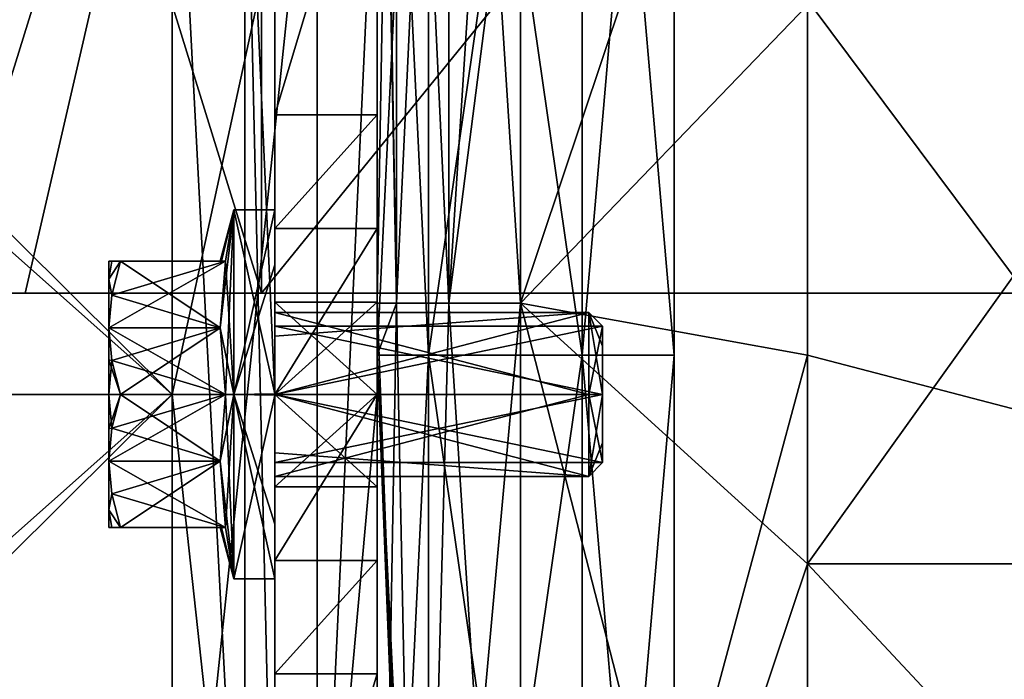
# Model space of a CAD drawing. Extents: x -226 to 210, y 0 to 1475.
# Tile 11 of 102: x -77 to -29, y 36 to 68. Entities that reach past the tile are written whole.
import ezdxf

# ---------------------------------------------------------------- set-up
doc = ezdxf.new("R2010")
doc.units = 0
doc.header["$LTSCALE"] = 117.934031
for name, color, linetype in [('11', 7, 'CONTINUOUS'), ('113', 7, 'CONTINUOUS'), ('114', 7, 'CONTINUOUS'), ('115', 7, 'CONTINUOUS'), ('116', 7, 'CONTINUOUS'), ('117', 7, 'CONTINUOUS'), ('118', 7, 'CONTINUOUS'), ('119', 7, 'CONTINUOUS'), ('12', 7, 'CONTINUOUS'), ('120', 7, 'CONTINUOUS'), ('121', 7, 'CONTINUOUS'), ('122', 7, 'CONTINUOUS'), ('123', 7, 'CONTINUOUS'), ('124', 7, 'CONTINUOUS'), ('125', 7, 'CONTINUOUS'), ('126', 7, 'CONTINUOUS'), ('127', 7, 'CONTINUOUS'), ('128', 7, 'CONTINUOUS'), ('129', 7, 'CONTINUOUS'), ('13', 7, 'CONTINUOUS'), ('130', 7, 'CONTINUOUS'), ('131', 7, 'CONTINUOUS'), ('132', 7, 'CONTINUOUS'), ('133', 7, 'CONTINUOUS'), ('134', 7, 'CONTINUOUS'), ('135', 7, 'CONTINUOUS'), ('136', 7, 'CONTINUOUS'), ('137', 7, 'CONTINUOUS'), ('14', 7, 'CONTINUOUS'), ('15', 7, 'CONTINUOUS'), ('16', 7, 'CONTINUOUS'), ('17', 7, 'CONTINUOUS'), ('18', 7, 'CONTINUOUS'), ('2', 7, 'CONTINUOUS'), ('20', 7, 'CONTINUOUS'), ('3', 7, 'CONTINUOUS'), ('37', 7, 'CONTINUOUS'), ('38', 7, 'CONTINUOUS'), ('4', 7, 'CONTINUOUS'), ('5', 7, 'CONTINUOUS'), ('6', 7, 'CONTINUOUS'), ('7', 7, 'CONTINUOUS'), ('799', 7, 'CONTINUOUS'), ('8', 7, 'CONTINUOUS'), ('806', 7, 'CONTINUOUS'), ('810', 7, 'CONTINUOUS'), ('811', 7, 'CONTINUOUS'), ('812', 7, 'CONTINUOUS'), ('813', 7, 'CONTINUOUS'), ('814', 7, 'CONTINUOUS'), ('815', 7, 'CONTINUOUS'), ('816', 7, 'CONTINUOUS'), ('817', 7, 'CONTINUOUS'), ('818', 7, 'CONTINUOUS'), ('819', 7, 'CONTINUOUS'), ('892', 7, 'CONTINUOUS'), ('893', 7, 'CONTINUOUS'), ('894', 7, 'CONTINUOUS'), ('9', 7, 'CONTINUOUS')]:
    doc.layers.add(name, color=color, linetype=linetype)

msp = doc.modelspace()

# ---------------------------------------------------------------- linework, layer by layer
at = {"layer": '11', "color": 7, "linetype": 'CONTINUOUS'}
for points in [[(-50, 103.846, -285), (-50, 51.923, -285), (-57.5, 103.846, -285), (-50, 103.846, -285)], [(-57.5, 103.846, -285), (-50, 51.923, -285), (-57.5, 51.923, -285), (-57.5, 103.846, -285)], [(-50, 0, -285), (-57.5, 0, -285), (-57.5, 51.923, -285), (-50, 0, -285)], [(-50, 51.923, -285), (-50, 0, -285), (-57.5, 51.923, -285), (-50, 51.923, -285)]]:
    msp.add_3dface(points, dxfattribs=at)
at = {"layer": '113', "color": 7, "linetype": 'CONTINUOUS'}
for points in [[(-65, 50.031, -308.999), (-65, 59, -300), (-65, 50, -304), (-65, 50.031, -308.999)], [(-65, 59, -300), (-65, 56.327, -293.599), (-65, 52.845, -297.188), (-65, 59, -300)], [(-65, 50, -304), (-65, 59, -300), (-65, 53.999, -300.016), (-65, 50, -304)], [(-65, 53.999, -300.016), (-65, 59, -300), (-65, 52.845, -297.188), (-65, 53.999, -300.016)], [(-65, 56.327, -293.599), (-65, 49.969, -291.001), (-65, 50, -296), (-65, 56.327, -293.599)], [(-65, 56.327, -293.599), (-65, 50, -296), (-65, 52.845, -297.188), (-65, 56.327, -293.599)], [(-65, 43.673, -306.401), (-65, 50.031, -308.999), (-65, 50, -304), (-65, 43.673, -306.401)], [(-65, 47.155, -302.812), (-65, 43.673, -306.401), (-65, 50, -304), (-65, 47.155, -302.812)], [(-65, 49.969, -291.001), (-65, 41, -300), (-65, 50, -296), (-65, 49.969, -291.001)], [(-65, 50, -296), (-65, 41, -300), (-65, 46.001, -299.984), (-65, 50, -296)], [(-65, 41, -300), (-65, 43.673, -306.401), (-65, 47.155, -302.812), (-65, 41, -300)], [(-65, 46.001, -299.984), (-65, 41, -300), (-65, 47.155, -302.812), (-65, 46.001, -299.984)]]:
    msp.add_3dface(points, dxfattribs=at)
at = {"layer": '114', "color": 7, "linetype": 'CONTINUOUS'}
for points in [[(-65, 59, -300), (-65, 50.031, -308.999), (-67, 59, -300), (-65, 59, -300)], [(-67, 59, -300), (-65, 50.031, -308.999), (-67, 50, -309), (-67, 59, -300)], [(-65, 50.031, -308.999), (-65, 43.673, -306.401), (-67, 50, -309), (-65, 50.031, -308.999)], [(-65, 43.673, -306.401), (-65, 41, -300), (-67, 50, -309), (-65, 43.673, -306.401)], [(-67, 50, -309), (-65, 41, -300), (-67, 41, -300), (-67, 50, -309)]]:
    msp.add_3dface(points, dxfattribs=at)
at = {"layer": '115', "color": 7, "linetype": 'CONTINUOUS'}
for points in [[(-65, 56.327, -293.599), (-65, 59, -300), (-67, 50, -291), (-65, 56.327, -293.599)], [(-65, 59, -300), (-67, 59, -300), (-67, 50, -291), (-65, 59, -300)], [(-65, 49.969, -291.001), (-65, 56.327, -293.599), (-67, 50, -291), (-65, 49.969, -291.001)], [(-67, 41, -300), (-65, 49.969, -291.001), (-67, 50, -291), (-67, 41, -300)], [(-65, 41, -300), (-65, 49.969, -291.001), (-67, 41, -300), (-65, 41, -300)]]:
    msp.add_3dface(points, dxfattribs=at)
at = {"layer": '116', "color": 7, "linetype": 'CONTINUOUS'}
for points in [[(-67.594, 56.5, -298.059), (-67, 59, -300), (-67.67, 56.5, -300), (-67.594, 56.5, -298.059)], [(-67.4, 50, -292.494), (-67, 59, -300), (-67.669, 53.25, -294.371), (-67.4, 50, -292.494)], [(-67.669, 53.25, -294.371), (-67, 59, -300), (-67.4, 56.5, -296.247), (-67.669, 53.25, -294.371)], [(-67.4, 56.5, -296.247), (-67, 59, -300), (-67.594, 56.5, -298.059), (-67.4, 56.5, -296.247)], [(-67, 50, -291), (-67, 59, -300), (-67.4, 50, -292.494), (-67, 50, -291)], [(-67.4, 43.5, -296.247), (-67, 50, -291), (-67.669, 46.75, -294.371), (-67.4, 43.5, -296.247)], [(-67.669, 46.75, -294.371), (-67, 50, -291), (-67.4, 50, -292.494), (-67.669, 46.75, -294.371)], [(-67, 41, -300), (-67, 50, -291), (-67.4, 43.5, -296.247), (-67, 41, -300)], [(-67, 41, -300), (-67.4, 43.5, -296.247), (-67.67, 43.5, -300), (-67, 41, -300)], [(-67.67, 43.5, -300), (-67.4, 43.5, -296.247), (-67.594, 43.5, -298.06), (-67.67, 43.5, -300)]]:
    msp.add_3dface(points, dxfattribs=at)
at = {"layer": '117', "color": 7, "linetype": 'CONTINUOUS'}
for points in [[(-67.669, 46.75, -294.371), (-67.4, 50, -292.494), (-73.1, 46.75, -294.371), (-67.669, 46.75, -294.371)], [(-73.1, 46.75, -294.371), (-67.4, 50, -292.494), (-72.952, 48.347, -293.449), (-73.1, 46.75, -294.371)], [(-72.952, 48.347, -293.449), (-67.4, 50, -292.494), (-72.519, 50, -292.494), (-72.952, 48.347, -293.449)], [(-67.669, 46.75, -294.371), (-73.1, 46.75, -294.371), (-72.952, 45.152, -295.293), (-67.669, 46.75, -294.371)], [(-72.519, 43.5, -296.247), (-67.669, 46.75, -294.371), (-72.952, 45.152, -295.293), (-72.519, 43.5, -296.247)], [(-67.4, 43.5, -296.247), (-67.669, 46.75, -294.371), (-72.519, 43.5, -296.247), (-67.4, 43.5, -296.247)]]:
    msp.add_3dface(points, dxfattribs=at)
at = {"layer": '118', "color": 7, "linetype": 'CONTINUOUS'}
for points in [[(-73.1, 55.629, -303.25), (-73.1, 56.5, -300), (-72.952, 56.5, -301.844), (-73.1, 55.629, -303.25)], [(-73.1, 55.629, -303.25), (-72.952, 56.5, -301.844), (-72.519, 56.5, -303.753), (-73.1, 55.629, -303.25)], [(-73.1, 55.629, -303.25), (-72.519, 56.5, -303.753), (-72.952, 54.848, -304.707), (-73.1, 55.629, -303.25)], [(-73.1, 53.25, -305.629), (-73.1, 55.629, -303.25), (-72.952, 54.848, -304.707), (-73.1, 53.25, -305.629)]]:
    msp.add_3dface(points, dxfattribs=at)
at = {"layer": '119', "color": 7, "linetype": 'CONTINUOUS'}
for points in [[(-73.1, 56.5, -300), (-73.1, 55.629, -296.75), (-72.952, 56.5, -298.155), (-73.1, 56.5, -300)], [(-73.1, 55.629, -296.75), (-72.952, 54.847, -295.293), (-72.519, 56.5, -296.247), (-73.1, 55.629, -296.75)], [(-73.1, 55.629, -296.75), (-72.519, 56.5, -296.247), (-72.952, 56.5, -298.155), (-73.1, 55.629, -296.75)], [(-73.1, 55.629, -296.75), (-73.1, 53.25, -294.371), (-72.952, 54.847, -295.293), (-73.1, 55.629, -296.75)]]:
    msp.add_3dface(points, dxfattribs=at)
at = {"layer": '12', "color": 7, "linetype": 'CONTINUOUS'}
for points in [[(-50, 51.923, -285), (-50, 103.846, -285), (-50, 51.923, -295), (-50, 51.923, -285)], [(-50, 51.923, -295), (-50, 103.846, -285), (-50, 103.846, -295), (-50, 51.923, -295)], [(-50, 0, -295), (-50, 0, -285), (-50, 51.923, -285), (-50, 0, -295)], [(-50, 0, -295), (-50, 51.923, -285), (-50, 51.923, -295), (-50, 0, -295)]]:
    msp.add_3dface(points, dxfattribs=at)
at = {"layer": '120', "color": 7, "linetype": 'CONTINUOUS'}
for points in [[(-73.1, 53.25, -294.371), (-73.1, 51.682, -293.722), (-72.952, 51.652, -293.448), (-73.1, 53.25, -294.371)], [(-73.1, 51.682, -293.722), (-73.1, 50, -293.5), (-72.952, 51.652, -293.448), (-73.1, 51.682, -293.722)], [(-73.1, 50, -293.5), (-72.519, 50, -292.494), (-72.952, 51.652, -293.448), (-73.1, 50, -293.5)], [(-72.952, 48.347, -293.449), (-72.519, 50, -292.494), (-73.1, 48.318, -293.722), (-72.952, 48.347, -293.449)], [(-72.519, 50, -292.494), (-73.1, 50, -293.5), (-73.1, 48.318, -293.722), (-72.519, 50, -292.494)], [(-73.1, 46.75, -294.371), (-72.952, 48.347, -293.449), (-73.1, 48.318, -293.722), (-73.1, 46.75, -294.371)]]:
    msp.add_3dface(points, dxfattribs=at)
at = {"layer": '121', "color": 7, "linetype": 'CONTINUOUS'}
for points in [[(-72.952, 45.152, -295.293), (-73.1, 46.75, -294.371), (-73.1, 44.371, -296.75), (-72.952, 45.152, -295.293)], [(-72.519, 43.5, -296.247), (-72.952, 45.152, -295.293), (-73.1, 44.371, -296.75), (-72.519, 43.5, -296.247)], [(-72.952, 43.5, -298.156), (-72.519, 43.5, -296.247), (-73.1, 44.371, -296.75), (-72.952, 43.5, -298.156)], [(-73.1, 43.5, -300), (-72.952, 43.5, -298.156), (-73.1, 44.371, -296.75), (-73.1, 43.5, -300)]]:
    msp.add_3dface(points, dxfattribs=at)
at = {"layer": '122', "color": 7, "linetype": 'CONTINUOUS'}
for points in [[(-73.1, 46.75, -305.629), (-72.952, 45.153, -304.707), (-73.1, 44.371, -303.25), (-73.1, 46.75, -305.629)], [(-72.952, 45.153, -304.707), (-72.519, 43.5, -303.753), (-73.1, 44.371, -303.25), (-72.952, 45.153, -304.707)], [(-72.952, 43.5, -301.845), (-73.1, 43.5, -300), (-73.1, 44.371, -303.25), (-72.952, 43.5, -301.845)], [(-72.519, 43.5, -303.753), (-72.952, 43.5, -301.845), (-73.1, 44.371, -303.25), (-72.519, 43.5, -303.753)]]:
    msp.add_3dface(points, dxfattribs=at)
at = {"layer": '123', "color": 7, "linetype": 'CONTINUOUS'}
for points in [[(-72.952, 54.848, -304.707), (-72.519, 56.5, -303.753), (-67.669, 53.25, -305.629), (-72.952, 54.848, -304.707)], [(-72.519, 56.5, -303.753), (-67.4, 56.5, -303.753), (-67.669, 53.25, -305.629), (-72.519, 56.5, -303.753)], [(-73.1, 53.25, -305.629), (-72.952, 54.848, -304.707), (-67.669, 53.25, -305.629), (-73.1, 53.25, -305.629)], [(-67.4, 50, -307.506), (-72.952, 51.653, -306.551), (-73.1, 53.25, -305.629), (-67.4, 50, -307.506)], [(-67.4, 50, -307.506), (-73.1, 53.25, -305.629), (-67.669, 53.25, -305.629), (-67.4, 50, -307.506)], [(-67.4, 50, -307.506), (-72.519, 50, -307.506), (-72.952, 51.653, -306.551), (-67.4, 50, -307.506)]]:
    msp.add_3dface(points, dxfattribs=at)
at = {"layer": '124', "color": 7, "linetype": 'CONTINUOUS'}
for points in [[(-73.1, 53.25, -305.629), (-72.952, 51.653, -306.551), (-73.1, 51.682, -306.278), (-73.1, 53.25, -305.629)], [(-72.519, 50, -307.506), (-73.1, 50, -306.5), (-73.1, 51.682, -306.278), (-72.519, 50, -307.506)], [(-72.952, 51.653, -306.551), (-72.519, 50, -307.506), (-73.1, 51.682, -306.278), (-72.952, 51.653, -306.551)], [(-72.519, 50, -307.506), (-72.952, 48.348, -306.552), (-73.1, 50, -306.5), (-72.519, 50, -307.506)], [(-73.1, 50, -306.5), (-72.952, 48.348, -306.552), (-73.1, 48.318, -306.278), (-73.1, 50, -306.5)], [(-72.952, 48.348, -306.552), (-73.1, 46.75, -305.629), (-73.1, 48.318, -306.278), (-72.952, 48.348, -306.552)]]:
    msp.add_3dface(points, dxfattribs=at)
at = {"layer": '125', "color": 7, "linetype": 'CONTINUOUS'}
for points in [[(-73.1, 56.5, -300), (-73.1, 55.629, -303.25), (-73.1, 55.629, -296.75), (-73.1, 56.5, -300)], [(-73.1, 53.25, -305.629), (-73.1, 53.25, -294.371), (-73.1, 55.629, -296.75), (-73.1, 53.25, -305.629)], [(-73.1, 55.629, -303.25), (-73.1, 53.25, -305.629), (-73.1, 55.629, -296.75), (-73.1, 55.629, -303.25)], [(-73.1, 53.25, -305.629), (-73.1, 51.682, -306.278), (-73.1, 53.25, -294.371), (-73.1, 53.25, -305.629)], [(-73.1, 53.25, -294.371), (-73.1, 51.682, -306.278), (-73.1, 51.682, -293.722), (-73.1, 53.25, -294.371)], [(-73.1, 51.682, -306.278), (-73.1, 50, -306.5), (-73.1, 51.682, -293.722), (-73.1, 51.682, -306.278)], [(-73.1, 51.682, -293.722), (-73.1, 50, -306.5), (-73.1, 50, -293.5), (-73.1, 51.682, -293.722)], [(-73.1, 50, -306.5), (-73.1, 48.318, -306.278), (-73.1, 50, -293.5), (-73.1, 50, -306.5)], [(-73.1, 50, -293.5), (-73.1, 48.318, -306.278), (-73.1, 48.318, -293.722), (-73.1, 50, -293.5)], [(-73.1, 46.75, -305.629), (-73.1, 46.75, -294.371), (-73.1, 48.318, -293.722), (-73.1, 46.75, -305.629)], [(-73.1, 48.318, -306.278), (-73.1, 46.75, -305.629), (-73.1, 48.318, -293.722), (-73.1, 48.318, -306.278)], [(-73.1, 44.371, -296.75), (-73.1, 46.75, -294.371), (-73.1, 44.371, -303.25), (-73.1, 44.371, -296.75)], [(-73.1, 46.75, -294.371), (-73.1, 46.75, -305.629), (-73.1, 44.371, -303.25), (-73.1, 46.75, -294.371)], [(-73.1, 43.5, -300), (-73.1, 44.371, -296.75), (-73.1, 44.371, -303.25), (-73.1, 43.5, -300)]]:
    msp.add_3dface(points, dxfattribs=at)
at = {"layer": '126', "color": 7, "linetype": 'CONTINUOUS'}
for points in [[(-72.519, 50, -307.506), (-67.669, 46.75, -305.629), (-72.952, 48.348, -306.552), (-72.519, 50, -307.506)], [(-67.4, 50, -307.506), (-67.669, 46.75, -305.629), (-72.519, 50, -307.506), (-67.4, 50, -307.506)], [(-67.669, 46.75, -305.629), (-73.1, 46.75, -305.629), (-72.952, 48.348, -306.552), (-67.669, 46.75, -305.629)], [(-67.4, 43.5, -303.753), (-72.952, 45.153, -304.707), (-73.1, 46.75, -305.629), (-67.4, 43.5, -303.753)], [(-67.4, 43.5, -303.753), (-73.1, 46.75, -305.629), (-67.669, 46.75, -305.629), (-67.4, 43.5, -303.753)], [(-67.4, 43.5, -303.753), (-72.519, 43.5, -303.753), (-72.952, 45.153, -304.707), (-67.4, 43.5, -303.753)]]:
    msp.add_3dface(points, dxfattribs=at)
at = {"layer": '127', "color": 7, "linetype": 'CONTINUOUS'}
for points in [[(-67.67, 43.5, -300), (-67.594, 43.5, -298.06), (-73.1, 43.5, -300), (-67.67, 43.5, -300)], [(-67.67, 43.5, -300), (-73.1, 43.5, -300), (-72.952, 43.5, -301.845), (-67.67, 43.5, -300)], [(-67.594, 43.5, -298.06), (-72.952, 43.5, -298.156), (-73.1, 43.5, -300), (-67.594, 43.5, -298.06)], [(-67.594, 43.5, -298.06), (-67.4, 43.5, -296.247), (-72.952, 43.5, -298.156), (-67.594, 43.5, -298.06)], [(-67.4, 43.5, -296.247), (-72.519, 43.5, -296.247), (-72.952, 43.5, -298.156), (-67.4, 43.5, -296.247)], [(-67.594, 43.5, -301.941), (-67.67, 43.5, -300), (-72.952, 43.5, -301.845), (-67.594, 43.5, -301.941)], [(-72.519, 43.5, -303.753), (-67.594, 43.5, -301.941), (-72.952, 43.5, -301.845), (-72.519, 43.5, -303.753)], [(-67.4, 43.5, -303.753), (-67.594, 43.5, -301.941), (-72.519, 43.5, -303.753), (-67.4, 43.5, -303.753)]]:
    msp.add_3dface(points, dxfattribs=at)
at = {"layer": '128', "color": 7, "linetype": 'CONTINUOUS'}
for points in [[(-67.67, 56.5, -300), (-67, 59, -300), (-67.4, 56.5, -303.753), (-67.67, 56.5, -300)], [(-67, 59, -300), (-67, 50, -309), (-67.4, 56.5, -303.753), (-67, 59, -300)], [(-67.67, 56.5, -300), (-67.4, 56.5, -303.753), (-67.594, 56.5, -301.94), (-67.67, 56.5, -300)], [(-67.4, 56.5, -303.753), (-67, 50, -309), (-67.669, 53.25, -305.629), (-67.4, 56.5, -303.753)], [(-67, 50, -309), (-67.4, 50, -307.506), (-67.669, 53.25, -305.629), (-67, 50, -309)], [(-67, 41, -300), (-67.669, 46.75, -305.629), (-67.4, 50, -307.506), (-67, 41, -300)], [(-67, 50, -309), (-67, 41, -300), (-67.4, 50, -307.506), (-67, 50, -309)], [(-67, 41, -300), (-67.4, 43.5, -303.753), (-67.669, 46.75, -305.629), (-67, 41, -300)], [(-67, 41, -300), (-67.67, 43.5, -300), (-67.594, 43.5, -301.941), (-67, 41, -300)], [(-67, 41, -300), (-67.594, 43.5, -301.941), (-67.4, 43.5, -303.753), (-67, 41, -300)]]:
    msp.add_3dface(points, dxfattribs=at)
at = {"layer": '129', "color": 7, "linetype": 'CONTINUOUS'}
for points in [[(-67.67, 56.5, -300), (-73.1, 56.5, -300), (-72.952, 56.5, -298.155), (-67.67, 56.5, -300)], [(-73.1, 56.5, -300), (-67.67, 56.5, -300), (-67.594, 56.5, -301.94), (-73.1, 56.5, -300)], [(-72.952, 56.5, -301.844), (-73.1, 56.5, -300), (-67.594, 56.5, -301.94), (-72.952, 56.5, -301.844)], [(-67.594, 56.5, -298.059), (-67.67, 56.5, -300), (-72.952, 56.5, -298.155), (-67.594, 56.5, -298.059)], [(-72.519, 56.5, -296.247), (-67.594, 56.5, -298.059), (-72.952, 56.5, -298.155), (-72.519, 56.5, -296.247)], [(-72.519, 56.5, -303.753), (-72.952, 56.5, -301.844), (-67.4, 56.5, -303.753), (-72.519, 56.5, -303.753)], [(-67.4, 56.5, -303.753), (-72.952, 56.5, -301.844), (-67.594, 56.5, -301.94), (-67.4, 56.5, -303.753)], [(-67.4, 56.5, -296.247), (-67.594, 56.5, -298.059), (-72.519, 56.5, -296.247), (-67.4, 56.5, -296.247)]]:
    msp.add_3dface(points, dxfattribs=at)
at = {"layer": '13', "color": 7, "linetype": 'CONTINUOUS'}
for points in [[(-45.5, 103.846, -295), (-45.5, 51.923, -295), (-50, 103.846, -295), (-45.5, 103.846, -295)], [(-45.5, 51.923, -295), (-50, 51.923, -295), (-50, 103.846, -295), (-45.5, 51.923, -295)], [(-45.5, 0, -295), (-50, 0, -295), (-50, 51.923, -295), (-45.5, 0, -295)], [(-45.5, 51.923, -295), (-45.5, 0, -295), (-50, 51.923, -295), (-45.5, 51.923, -295)]]:
    msp.add_3dface(points, dxfattribs=at)
at = {"layer": '130', "color": 7, "linetype": 'CONTINUOUS'}
for points in [[(-67.669, 53.25, -294.371), (-67.4, 56.5, -296.247), (-73.1, 53.25, -294.371), (-67.669, 53.25, -294.371)], [(-73.1, 53.25, -294.371), (-67.4, 56.5, -296.247), (-72.952, 54.847, -295.293), (-73.1, 53.25, -294.371)], [(-72.952, 54.847, -295.293), (-67.4, 56.5, -296.247), (-72.519, 56.5, -296.247), (-72.952, 54.847, -295.293)], [(-67.669, 53.25, -294.371), (-73.1, 53.25, -294.371), (-72.952, 51.652, -293.448), (-67.669, 53.25, -294.371)], [(-72.519, 50, -292.494), (-67.669, 53.25, -294.371), (-72.952, 51.652, -293.448), (-72.519, 50, -292.494)], [(-67.4, 50, -292.494), (-67.669, 53.25, -294.371), (-72.519, 50, -292.494), (-67.4, 50, -292.494)]]:
    msp.add_3dface(points, dxfattribs=at)
at = {"layer": '131', "color": 7, "linetype": 'CONTINUOUS'}
for points in [[(-65, 50, -296), (-65, 46.001, -299.984), (-49.677, 50, -296), (-65, 50, -296)], [(-49.677, 50, -296), (-65, 46.001, -299.984), (-49.677, 46, -300), (-49.677, 50, -296)], [(-65, 47.155, -302.812), (-65, 50, -304), (-49.677, 46, -300), (-65, 47.155, -302.812)], [(-49.677, 46, -300), (-65, 50, -304), (-49.677, 50, -304), (-49.677, 46, -300)], [(-65, 46.001, -299.984), (-65, 47.155, -302.812), (-49.677, 46, -300), (-65, 46.001, -299.984)]]:
    msp.add_3dface(points, dxfattribs=at)
at = {"layer": '132', "color": 7, "linetype": 'CONTINUOUS'}
for points in [[(-65, 52.845, -297.188), (-65, 50, -296), (-49.677, 54, -300), (-65, 52.845, -297.188)], [(-65, 50, -296), (-49.677, 50, -296), (-49.677, 54, -300), (-65, 50, -296)], [(-65, 53.999, -300.016), (-65, 52.845, -297.188), (-49.677, 54, -300), (-65, 53.999, -300.016)], [(-49.677, 50, -304), (-65, 53.999, -300.016), (-49.677, 54, -300), (-49.677, 50, -304)], [(-65, 50, -304), (-65, 53.999, -300.016), (-49.677, 50, -304), (-65, 50, -304)]]:
    msp.add_3dface(points, dxfattribs=at)
at = {"layer": '133', "color": 7, "linetype": 'CONTINUOUS'}
for points in [[(-49.677, 54, -300), (-49.677, 50, -296), (-49, 53.323, -299.976), (-49.677, 54, -300)], [(-49.677, 50, -304), (-49.677, 54, -300), (-49, 50, -303.323), (-49.677, 50, -304)], [(-49, 50, -303.323), (-49.677, 54, -300), (-49, 52.362, -302.336), (-49, 50, -303.323)], [(-49, 52.362, -302.336), (-49.677, 54, -300), (-49, 53.323, -299.976), (-49, 52.362, -302.336)], [(-49.677, 50, -296), (-49, 50, -296.677), (-49, 53.323, -299.976), (-49.677, 50, -296)]]:
    msp.add_3dface(points, dxfattribs=at)
at = {"layer": '134', "color": 7, "linetype": 'CONTINUOUS'}
for points in [[(-49, 53.323, -299.976), (-49, 50, -296.677), (-49, 47.638, -297.664), (-49, 53.323, -299.976)], [(-49, 52.362, -302.336), (-49, 53.323, -299.976), (-49, 46.677, -300.024), (-49, 52.362, -302.336)], [(-49, 46.677, -300.024), (-49, 53.323, -299.976), (-49, 47.638, -297.664), (-49, 46.677, -300.024)], [(-49, 50, -303.323), (-49, 52.362, -302.336), (-49, 46.677, -300.024), (-49, 50, -303.323)]]:
    msp.add_3dface(points, dxfattribs=at)
at = {"layer": '135', "color": 7, "linetype": 'CONTINUOUS'}
for points in [[(-49.677, 50, -296), (-49.677, 46, -300), (-49, 50, -296.677), (-49.677, 50, -296)], [(-49.677, 46, -300), (-49.677, 50, -304), (-49, 46.677, -300.024), (-49.677, 46, -300)], [(-49, 50, -296.677), (-49.677, 46, -300), (-49, 47.638, -297.664), (-49, 50, -296.677)], [(-49.677, 50, -304), (-49, 50, -303.323), (-49, 46.677, -300.024), (-49.677, 50, -304)], [(-49.677, 46, -300), (-49, 46.677, -300.024), (-49, 47.638, -297.664), (-49.677, 46, -300)]]:
    msp.add_3dface(points, dxfattribs=at)
at = {"layer": '136', "color": 7, "linetype": 'CONTINUOUS'}
for points in [[(-49, 50, -296.677), (-49, 53.323, -300), (-65, 50, -296.677), (-49, 50, -296.677)], [(-65, 50, -296.677), (-49, 53.323, -300), (-65, 53.323, -300), (-65, 50, -296.677)], [(-49, 46.677, -300), (-49, 50, -296.677), (-65, 46.677, -300), (-49, 46.677, -300)], [(-65, 46.677, -300), (-49, 50, -296.677), (-65, 50, -296.677), (-65, 46.677, -300)]]:
    msp.add_3dface(points, dxfattribs=at)
at = {"layer": '137', "color": 7, "linetype": 'CONTINUOUS'}
for points in [[(-65, 53.323, -300), (-49, 53.323, -300), (-49, 50, -303.323), (-65, 53.323, -300)], [(-65, 53.323, -300), (-49, 50, -303.323), (-65, 50, -303.323), (-65, 53.323, -300)], [(-49, 46.677, -300), (-65, 46.677, -300), (-65, 50, -303.323), (-49, 46.677, -300)], [(-49, 50, -303.323), (-49, 46.677, -300), (-65, 50, -303.323), (-49, 50, -303.323)]]:
    msp.add_3dface(points, dxfattribs=at)
at = {"layer": '14', "color": 7, "linetype": 'CONTINUOUS'}
for points in [[(-57.5, 103.846, -285), (-57.5, 51.923, -285), (-57.5, 103.846, -292.5), (-57.5, 103.846, -285)], [(-57.5, 103.846, -292.5), (-57.5, 51.923, -285), (-57.5, 51.923, -292.5), (-57.5, 103.846, -292.5)], [(-57.5, 0, -285), (-57.5, 0, -292.5), (-57.5, 51.923, -292.5), (-57.5, 0, -285)], [(-57.5, 51.923, -285), (-57.5, 0, -285), (-57.5, 51.923, -292.5), (-57.5, 51.923, -285)]]:
    msp.add_3dface(points, dxfattribs=at)
at = {"layer": '15', "color": 7, "linetype": 'CONTINUOUS'}
for points in [[(-57.5, 103.846, -292.5), (-57.5, 51.923, -292.5), (-60, 103.846, -292.5), (-57.5, 103.846, -292.5)], [(-60, 103.846, -292.5), (-57.5, 51.923, -292.5), (-60, 51.923, -292.5), (-60, 103.846, -292.5)], [(-57.5, 0, -292.5), (-60, 0, -292.5), (-60, 51.923, -292.5), (-57.5, 0, -292.5)], [(-57.5, 51.923, -292.5), (-57.5, 0, -292.5), (-60, 51.923, -292.5), (-57.5, 51.923, -292.5)]]:
    msp.add_3dface(points, dxfattribs=at)
at = {"layer": '16', "color": 7, "linetype": 'CONTINUOUS'}
for points in [[(-60, 103.846, -292.5), (-60, 51.923, -292.5), (-60, 103.846, -267), (-60, 103.846, -292.5)], [(-60, 103.846, -267), (-60, 51.923, -292.5), (-60, 54.459, -267), (-60, 103.846, -267)], [(-60, 54.459, -267), (-60, 51.923, -292.5), (-60, 51.923, -267), (-60, 54.459, -267)], [(-60, 0, -292.5), (-60, 0, -267), (-60, 51.923, -267), (-60, 0, -292.5)], [(-60, 51.923, -292.5), (-60, 0, -292.5), (-60, 51.923, -267), (-60, 51.923, -292.5)]]:
    msp.add_3dface(points, dxfattribs=at)
at = {"layer": '17', "color": 7, "linetype": 'CONTINUOUS'}
for points in [[(-60, 108.972, -267), (-60, 103.846, -267), (-59.062, 54.459, -263.5), (-60, 108.972, -267)], [(-59.062, 108.972, -263.5), (-60, 108.972, -267), (-59.062, 54.459, -263.5), (-59.062, 108.972, -263.5)], [(-56.5, 108.972, -260.938), (-59.062, 108.972, -263.5), (-56.5, 54.459, -260.938), (-56.5, 108.972, -260.938)], [(-56.5, 54.459, -260.938), (-59.062, 108.972, -263.5), (-59.062, 54.459, -263.5), (-56.5, 54.459, -260.938)], [(-53, 81.715, -260), (-56.5, 108.972, -260.938), (-53, 54.459, -260), (-53, 81.715, -260)], [(-53, 54.459, -260), (-56.5, 108.972, -260.938), (-56.5, 54.459, -260.938), (-53, 54.459, -260)], [(-60, 103.846, -267), (-60, 54.459, -267), (-59.062, 54.459, -263.5), (-60, 103.846, -267)], [(-57.947, 0, -262.048), (-60, 54.459, -267), (-60, 51.923, -267), (-57.947, 0, -262.048)], [(-60, 54.459, -267), (-57.947, 0, -262.048), (-59.062, 54.459, -263.5), (-60, 54.459, -267)], [(-57.947, 0, -262.048), (-56.5, 54.459, -260.938), (-59.062, 54.459, -263.5), (-57.947, 0, -262.048)], [(-57.947, 0, -262.048), (-53, 0, -260), (-56.5, 54.459, -260.938), (-57.947, 0, -262.048)], [(-53, 0, -260), (-53, 54.459, -260), (-56.5, 54.459, -260.938), (-53, 0, -260)], [(-60, 0, -267), (-57.947, 0, -262.048), (-60, 51.923, -267), (-60, 0, -267)]]:
    msp.add_3dface(points, dxfattribs=at)
at = {"layer": '18', "color": 7, "linetype": 'CONTINUOUS'}
for points in [[(-53, 81.715, -260), (-53, 54.459, -260), (-39, 96.254, -260), (-53, 81.715, -260)], [(-39, 96.254, -260), (-53, 54.459, -260), (-39, 51.923, -260), (-39, 96.254, -260)], [(-53, 54.459, -260), (-53, 0, -260), (-39, 51.923, -260), (-53, 54.459, -260)], [(-39, 51.923, -260), (-53, 0, -260), (-39, 41.741, -260), (-39, 51.923, -260)], [(-53, 0, -260), (-39, 0, -260), (-39, 41.741, -260), (-53, 0, -260)]]:
    msp.add_3dface(points, dxfattribs=at)
at = {"layer": '2', "color": 7, "linetype": 'CONTINUOUS'}
for points in [[(-45.5, 103.846, -305), (-45.5, 51.923, -305), (-45.5, 103.846, -295), (-45.5, 103.846, -305)], [(-45.5, 103.846, -295), (-45.5, 51.923, -305), (-45.5, 51.923, -295), (-45.5, 103.846, -295)], [(-45.5, 0, -305), (-45.5, 0, -295), (-45.5, 51.923, -295), (-45.5, 0, -305)], [(-45.5, 51.923, -305), (-45.5, 0, -305), (-45.5, 51.923, -295), (-45.5, 51.923, -305)]]:
    msp.add_3dface(points, dxfattribs=at)
at = {"layer": '20', "color": 7, "linetype": 'CONTINUOUS'}
for points in [[(-39, 96.254, -260), (-39, 51.923, -260), (0, 41.741, -262.5), (-39, 96.254, -260)], [(0, 96.254, -262.5), (-39, 96.254, -260), (0, 41.741, -262.5), (0, 96.254, -262.5)], [(-39, 51.923, -260), (-39, 41.741, -260), (0, 41.741, -262.5), (-39, 51.923, -260)], [(-39, 0, -260), (0, 0, -262.5), (-39, 41.741, -260), (-39, 0, -260)], [(-39, 41.741, -260), (0, 0, -262.5), (0, 41.741, -262.5), (-39, 41.741, -260)]]:
    msp.add_3dface(points, dxfattribs=at)
at = {"layer": '3', "color": 7, "linetype": 'CONTINUOUS'}
for points in [[(-45.5, 51.923, -305), (-45.5, 103.846, -305), (-50, 51.923, -305), (-45.5, 51.923, -305)], [(-50, 51.923, -305), (-45.5, 103.846, -305), (-50, 103.846, -305), (-50, 51.923, -305)], [(-50, 0, -305), (-45.5, 0, -305), (-45.5, 51.923, -305), (-50, 0, -305)], [(-50, 0, -305), (-45.5, 51.923, -305), (-50, 51.923, -305), (-50, 0, -305)]]:
    msp.add_3dface(points, dxfattribs=at)
at = {"layer": '37', "color": 7, "linetype": 'CONTINUOUS'}
for points in [[(-53, 54.459, -340), (-53, 81.715, -340), (-39, 68.998, -340), (-53, 54.459, -340)], [(-53, 54.459, -340), (-39, 68.998, -340), (-39, 41.741, -340), (-53, 54.459, -340)], [(-39, 0, -340), (-53, 0, -340), (-53, 54.459, -340), (-39, 0, -340)], [(-39, 0, -340), (-53, 54.459, -340), (-39, 41.741, -340), (-39, 0, -340)]]:
    msp.add_3dface(points, dxfattribs=at)
at = {"layer": '38', "color": 7, "linetype": 'CONTINUOUS'}
for points in [[(-39, 68.998, -340), (0, 96.254, -337.5), (-39, 41.741, -340), (-39, 68.998, -340)], [(-39, 41.741, -340), (0, 96.254, -337.5), (0, 41.741, -337.5), (-39, 41.741, -340)], [(0, 0, -337.5), (-39, 0, -340), (0, 41.741, -337.5), (0, 0, -337.5)], [(-39, 0, -340), (-39, 41.741, -340), (0, 41.741, -337.5), (-39, 0, -340)]]:
    msp.add_3dface(points, dxfattribs=at)
at = {"layer": '4', "color": 7, "linetype": 'CONTINUOUS'}
for points in [[(-50, 51.923, -305), (-50, 103.846, -305), (-50, 51.923, -315), (-50, 51.923, -305)], [(-50, 51.923, -315), (-50, 103.846, -305), (-50, 103.846, -315), (-50, 51.923, -315)], [(-50, 0, -315), (-50, 0, -305), (-50, 51.923, -305), (-50, 0, -315)], [(-50, 0, -315), (-50, 51.923, -305), (-50, 51.923, -315), (-50, 0, -315)]]:
    msp.add_3dface(points, dxfattribs=at)
at = {"layer": '5', "color": 7, "linetype": 'CONTINUOUS'}
for points in [[(-50, 51.923, -315), (-50, 103.846, -315), (-57.5, 51.923, -315), (-50, 51.923, -315)], [(-57.5, 51.923, -315), (-50, 103.846, -315), (-57.5, 103.846, -315), (-57.5, 51.923, -315)], [(-57.5, 0, -315), (-50, 0, -315), (-50, 51.923, -315), (-57.5, 0, -315)], [(-57.5, 0, -315), (-50, 51.923, -315), (-57.5, 51.923, -315), (-57.5, 0, -315)]]:
    msp.add_3dface(points, dxfattribs=at)
at = {"layer": '6', "color": 7, "linetype": 'CONTINUOUS'}
for points in [[(-57.5, 51.923, -315), (-57.5, 103.846, -315), (-57.5, 51.923, -307.5), (-57.5, 51.923, -315)], [(-57.5, 51.923, -307.5), (-57.5, 103.846, -315), (-57.5, 103.846, -307.5), (-57.5, 51.923, -307.5)], [(-57.5, 0, -307.5), (-57.5, 0, -315), (-57.5, 51.923, -315), (-57.5, 0, -307.5)], [(-57.5, 0, -307.5), (-57.5, 51.923, -315), (-57.5, 51.923, -307.5), (-57.5, 0, -307.5)]]:
    msp.add_3dface(points, dxfattribs=at)
at = {"layer": '7', "color": 7, "linetype": 'CONTINUOUS'}
for points in [[(-57.5, 51.923, -307.5), (-57.5, 103.846, -307.5), (-60, 51.923, -307.5), (-57.5, 51.923, -307.5)], [(-60, 51.923, -307.5), (-57.5, 103.846, -307.5), (-60, 103.846, -307.5), (-60, 51.923, -307.5)], [(-60, 0, -307.5), (-57.5, 0, -307.5), (-57.5, 51.923, -307.5), (-60, 0, -307.5)], [(-60, 0, -307.5), (-57.5, 51.923, -307.5), (-60, 51.923, -307.5), (-60, 0, -307.5)]]:
    msp.add_3dface(points, dxfattribs=at)
at = {"layer": '799', "linetype": 'CONTINUOUS'}
for points in [[(-115, 90, -340), (-70, 50, -340), (-115, 50, -340), (-115, 90, -340)], [(-70, 50, -340), (-115, 90, -340), (-104.997, 84.75, -340), (-70, 50, -340)], [(-70, 84.974, -340), (-70, 50, -340), (-104.997, 84.75, -340), (-70, 84.974, -340)], [(-70, 50, -340), (-70, 15.026, -340), (-115, 50, -340), (-70, 50, -340)], [(-115, 50, -340), (-70, 15.026, -340), (-105.003, 15.25, -340), (-115, 50, -340)]]:
    msp.add_3dface(points, dxfattribs=at)
at = {"layer": '8', "color": 7, "linetype": 'CONTINUOUS'}
for points in [[(-60, 51.923, -307.5), (-60, 103.846, -307.5), (-60, 51.923, -333), (-60, 51.923, -307.5)], [(-60, 51.923, -333), (-60, 103.846, -307.5), (-60, 54.459, -333), (-60, 51.923, -333)], [(-60, 54.459, -333), (-60, 103.846, -307.5), (-60, 103.846, -333), (-60, 54.459, -333)], [(-60, 0, -333), (-60, 0, -307.5), (-60, 51.923, -307.5), (-60, 0, -333)], [(-60, 0, -333), (-60, 51.923, -307.5), (-60, 51.923, -333), (-60, 0, -333)]]:
    msp.add_3dface(points, dxfattribs=at)
at = {"layer": '806', "linetype": 'CONTINUOUS'}
for points in [[(-70, 50, -340), (-70, 84.974, -340), (-62.929, 82.603, -337.071), (-70, 50, -340)], [(-70, 15.026, -340), (-70, 50, -340), (-62.929, 82.603, -337.071), (-70, 15.026, -340)], [(-70, 15.026, -340), (-62.929, 82.603, -337.071), (-62.929, 17.397, -337.071), (-70, 15.026, -340)], [(-62.929, 82.603, -337.071), (-60, 80.233, -330), (-62.929, 17.397, -337.071), (-62.929, 82.603, -337.071)], [(-62.929, 17.397, -337.071), (-60, 80.233, -330), (-60, 50, -330), (-62.929, 17.397, -337.071)], [(-60, 19.767, -330), (-62.929, 17.397, -337.071), (-60, 50, -330), (-60, 19.767, -330)]]:
    msp.add_3dface(points, dxfattribs=at)
at = {"layer": '810', "linetype": 'CONTINUOUS'}
for points in [[(-70, 84.974, -335), (-115, 50, -335), (-70, 50, -335), (-70, 84.974, -335)], [(-115, 50, -335), (-70, 84.974, -335), (-105.003, 84.75, -335), (-115, 50, -335)], [(-115, 50, -335), (-115, 10, -335), (-70, 50, -335), (-115, 50, -335)], [(-70, 50, -335), (-115, 10, -335), (-104.997, 15.25, -335), (-70, 50, -335)], [(-70, 15.026, -335), (-70, 50, -335), (-104.997, 15.25, -335), (-70, 15.026, -335)]]:
    msp.add_3dface(points, dxfattribs=at)
at = {"layer": '811', "linetype": 'CONTINUOUS'}
for points in [[(-66.464, 82.603, -333.536), (-70, 84.974, -335), (-66.464, 17.397, -333.536), (-66.464, 82.603, -333.536)], [(-66.464, 17.397, -333.536), (-70, 84.974, -335), (-70, 50, -335), (-66.464, 17.397, -333.536)], [(-65, 80.233, -330), (-66.464, 82.603, -333.536), (-65, 50, -330), (-65, 80.233, -330)], [(-66.464, 82.603, -333.536), (-66.464, 17.397, -333.536), (-65, 19.767, -330), (-66.464, 82.603, -333.536)], [(-66.464, 82.603, -333.536), (-65, 19.767, -330), (-65, 50, -330), (-66.464, 82.603, -333.536)], [(-70, 15.026, -335), (-66.464, 17.397, -333.536), (-70, 50, -335), (-70, 15.026, -335)]]:
    msp.add_3dface(points, dxfattribs=at)
at = {"layer": '812', "linetype": 'CONTINUOUS'}
for points in [[(-65, 80.233, -330), (-65, 50, -330), (-65, 63.638, -293.756), (-65, 80.233, -330)], [(-65, 63.638, -293.756), (-65, 50, -330), (-65, 58.103, -287.377), (-65, 63.638, -293.756)], [(-65, 58.103, -287.377), (-65, 50, -330), (-65, 54.5, -300), (-65, 58.103, -287.377)], [(-65, 50, -285), (-65, 58.103, -287.377), (-65, 54.5, -300), (-65, 50, -285)], [(-65, 54.5, -300), (-65, 50, -330), (-65, 50.005, -304.5), (-65, 54.5, -300)], [(-65, 50, -285), (-65, 54.5, -300), (-65, 49.995, -295.5), (-65, 50, -285)], [(-65, 50.005, -304.5), (-65, 50, -330), (-65, 45.5, -300), (-65, 50.005, -304.5)], [(-65, 50, -330), (-65, 19.767, -330), (-65, 45.5, -300), (-65, 50, -330)], [(-65, 41.896, -287.377), (-65, 50, -285), (-65, 45.5, -300), (-65, 41.896, -287.377)], [(-65, 45.5, -300), (-65, 50, -285), (-65, 49.995, -295.5), (-65, 45.5, -300)], [(-65, 19.767, -330), (-65, 41.896, -287.377), (-65, 45.5, -300), (-65, 19.767, -330)], [(-65, 41.896, -287.377), (-65, 19.767, -330), (-65, 36.362, -293.756), (-65, 41.896, -287.377)]]:
    msp.add_3dface(points, dxfattribs=at)
at = {"layer": '813', "linetype": 'CONTINUOUS'}
for points in [[(-65, 50, -285), (-65, 41.896, -287.377), (-60, 50, -285), (-65, 50, -285)], [(-60, 50, -285), (-65, 41.896, -287.377), (-60, 41.897, -287.377), (-60, 50, -285)], [(-65, 41.896, -287.377), (-65, 36.362, -293.756), (-60, 41.897, -287.377), (-65, 41.896, -287.377)], [(-65, 36.362, -293.756), (-60, 36.362, -293.756), (-60, 41.897, -287.377), (-65, 36.362, -293.756)]]:
    msp.add_3dface(points, dxfattribs=at)
at = {"layer": '814', "linetype": 'CONTINUOUS'}
for points in [[(-60, 50, -330), (-60, 80.233, -330), (-60, 54.5, -300), (-60, 50, -330)], [(-60, 58.104, -287.377), (-60, 80.233, -330), (-60, 63.638, -293.756), (-60, 58.104, -287.377)], [(-60, 80.233, -330), (-60, 58.104, -287.377), (-60, 54.5, -300), (-60, 80.233, -330)], [(-60, 58.104, -287.377), (-60, 50, -285), (-60, 54.5, -300), (-60, 58.104, -287.377)], [(-60, 49.995, -304.5), (-60, 50, -330), (-60, 54.5, -300), (-60, 49.995, -304.5)], [(-60, 54.5, -300), (-60, 50, -285), (-60, 50.005, -295.5), (-60, 54.5, -300)], [(-60, 50, -285), (-60, 45.5, -300), (-60, 50.005, -295.5), (-60, 50, -285)], [(-60, 19.767, -330), (-60, 50, -330), (-60, 36.362, -293.756), (-60, 19.767, -330)], [(-60, 36.362, -293.756), (-60, 50, -330), (-60, 41.897, -287.377), (-60, 36.362, -293.756)], [(-60, 41.897, -287.377), (-60, 50, -330), (-60, 45.5, -300), (-60, 41.897, -287.377)], [(-60, 45.5, -300), (-60, 50, -330), (-60, 49.995, -304.5), (-60, 45.5, -300)], [(-60, 50, -285), (-60, 41.897, -287.377), (-60, 45.5, -300), (-60, 50, -285)]]:
    msp.add_3dface(points, dxfattribs=at)
at = {"layer": '815', "linetype": 'CONTINUOUS'}
for points in [[(-65, 63.638, -293.756), (-65, 58.103, -287.377), (-60, 63.638, -293.756), (-65, 63.638, -293.756)], [(-65, 58.103, -287.377), (-60, 58.104, -287.377), (-60, 63.638, -293.756), (-65, 58.103, -287.377)], [(-65, 58.103, -287.377), (-65, 50, -285), (-60, 58.104, -287.377), (-65, 58.103, -287.377)], [(-65, 50, -285), (-60, 50, -285), (-60, 58.104, -287.377), (-65, 50, -285)]]:
    msp.add_3dface(points, dxfattribs=at)
at = {"layer": '816', "linetype": 'CONTINUOUS'}
for points in [[(-60, 80.233, -330), (-65, 80.233, -330), (-65, 63.638, -293.756), (-60, 80.233, -330)], [(-60, 80.233, -330), (-65, 63.638, -293.756), (-60, 63.638, -293.756), (-60, 80.233, -330)]]:
    msp.add_3dface(points, dxfattribs=at)
at = {"layer": '817', "linetype": 'CONTINUOUS'}
for points in [[(-65, 19.767, -330), (-60, 19.767, -330), (-60, 36.362, -293.756), (-65, 19.767, -330)], [(-65, 36.362, -293.756), (-65, 19.767, -330), (-60, 36.362, -293.756), (-65, 36.362, -293.756)]]:
    msp.add_3dface(points, dxfattribs=at)
at = {"layer": '818', "linetype": 'CONTINUOUS'}
for points in [[(-65, 54.5, -300), (-65, 50.005, -304.5), (-60, 54.5, -300), (-65, 54.5, -300)], [(-65, 50.005, -304.5), (-60, 49.995, -304.5), (-60, 54.5, -300), (-65, 50.005, -304.5)], [(-65, 50.005, -304.5), (-65, 45.5, -300), (-60, 49.995, -304.5), (-65, 50.005, -304.5)], [(-65, 45.5, -300), (-60, 45.5, -300), (-60, 49.995, -304.5), (-65, 45.5, -300)]]:
    msp.add_3dface(points, dxfattribs=at)
at = {"layer": '819', "linetype": 'CONTINUOUS'}
for points in [[(-65, 49.995, -295.5), (-65, 54.5, -300), (-60, 50.005, -295.5), (-65, 49.995, -295.5)], [(-65, 54.5, -300), (-60, 54.5, -300), (-60, 50.005, -295.5), (-65, 54.5, -300)], [(-60, 45.5, -300), (-65, 49.995, -295.5), (-60, 50.005, -295.5), (-60, 45.5, -300)], [(-65, 45.5, -300), (-65, 49.995, -295.5), (-60, 45.5, -300), (-65, 45.5, -300)]]:
    msp.add_3dface(points, dxfattribs=at)
at = {"layer": '892', "color": 7, "linetype": 'CONTINUOUS'}
for points in [[(-65.652, 104.937, 47.699), (-81.15, 104.937), (-65.648, 54.937, 47.704), (-65.652, 104.937, 47.699)], [(-65.648, 54.937, 47.704), (-81.15, 104.937), (-81.15, 54.937), (-65.648, 54.937, 47.704)], [(-25.077, 104.937, 77.178), (-65.652, 104.937, 47.699), (-28.336, 54.937, 76.042), (-25.077, 104.937, 77.178)], [(-28.336, 54.937, 76.042), (-65.652, 104.937, 47.699), (-65.648, 54.937, 47.704), (-28.336, 54.937, 76.042)]]:
    msp.add_3dface(points, dxfattribs=at)
at = {"layer": '893', "color": 7, "linetype": 'CONTINUOUS'}
for points in [[(-81.15, 104.937), (-65.652, 104.937, -47.699), (-81.15, 54.937), (-81.15, 104.937)], [(-81.15, 54.937), (-65.652, 104.937, -47.699), (-77.176, 54.937, -25.085), (-81.15, 54.937)], [(-77.176, 54.937, -25.085), (-65.652, 104.937, -47.699), (-65.644, 54.937, -47.71), (-77.176, 54.937, -25.085)], [(-65.652, 104.937, -47.699), (-25.077, 104.937, -77.178), (-65.644, 54.937, -47.71), (-65.652, 104.937, -47.699)], [(-65.644, 54.937, -47.71), (-25.077, 104.937, -77.178), (-28.333, 54.937, -76.043), (-65.644, 54.937, -47.71)]]:
    msp.add_3dface(points, dxfattribs=at)
at = {"layer": '894', "color": 7, "linetype": 'CONTINUOUS'}
for points in [[(-65.648, 54.937, 47.704), (-81.15, 54.937), (-27.822, 54.937, 25.06), (-65.648, 54.937, 47.704)], [(-81.15, 54.937), (-77.176, 54.937, -25.085), (-27.822, 54.937, -25.062), (-81.15, 54.937)], [(-27.822, 54.937, 25.06), (-81.15, 54.937), (-27.822, 54.937, -25.062), (-27.822, 54.937, 25.06)], [(-77.176, 54.937, -25.085), (-65.644, 54.937, -47.71), (-27.822, 54.937, -25.062), (-77.176, 54.937, -25.085)], [(-28.336, 54.937, 76.042), (-65.648, 54.937, 47.704), (-27.822, 54.937, 25.06), (-28.336, 54.937, 76.042)], [(-65.644, 54.937, -47.71), (-28.333, 54.937, -76.043), (-27.822, 54.937, -25.062), (-65.644, 54.937, -47.71)]]:
    msp.add_3dface(points, dxfattribs=at)
at = {"layer": '9', "color": 7, "linetype": 'CONTINUOUS'}
for points in [[(-60, 54.459, -333), (-60, 103.846, -333), (-59.062, 108.972, -336.5), (-60, 54.459, -333)], [(-60, 54.459, -333), (-59.062, 108.972, -336.5), (-59.062, 54.459, -336.5), (-60, 54.459, -333)], [(-59.062, 108.972, -336.5), (-56.5, 108.972, -339.062), (-59.062, 54.459, -336.5), (-59.062, 108.972, -336.5)], [(-59.062, 54.459, -336.5), (-56.5, 108.972, -339.062), (-56.5, 54.459, -339.062), (-59.062, 54.459, -336.5)], [(-56.5, 108.972, -339.062), (-53, 108.972, -340), (-56.5, 54.459, -339.062), (-56.5, 108.972, -339.062)], [(-56.5, 54.459, -339.062), (-53, 108.972, -340), (-53, 81.715, -340), (-56.5, 54.459, -339.062)], [(-53, 54.459, -340), (-56.5, 54.459, -339.062), (-53, 81.715, -340), (-53, 54.459, -340)], [(-57.952, 0, -337.947), (-60, 0, -333), (-59.062, 54.459, -336.5), (-57.952, 0, -337.947)], [(-60, 0, -333), (-60, 51.923, -333), (-59.062, 54.459, -336.5), (-60, 0, -333)], [(-60, 51.923, -333), (-60, 54.459, -333), (-59.062, 54.459, -336.5), (-60, 51.923, -333)], [(-57.952, 0, -337.947), (-59.062, 54.459, -336.5), (-56.5, 54.459, -339.062), (-57.952, 0, -337.947)], [(-53, 0, -340), (-57.952, 0, -337.947), (-53, 54.459, -340), (-53, 0, -340)], [(-57.952, 0, -337.947), (-56.5, 54.459, -339.062), (-53, 54.459, -340), (-57.952, 0, -337.947)]]:
    msp.add_3dface(points, dxfattribs=at)

doc.saveas('drawing.dxf')
